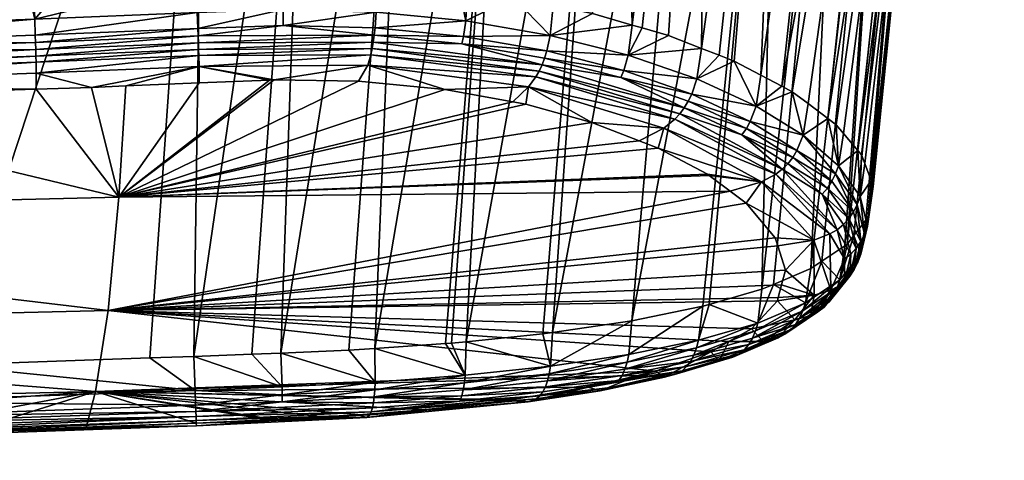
# Model space of a CAD drawing. Extents: x -0.097 to 0.097, y -0.166 to 0.
# Tile 130 of 144: x 0.065 to 0.097, y -0.071 to -0.057. Entities that reach past the tile are written whole.
import ezdxf

# ---------------------------------------------------------------- set-up
doc = ezdxf.new("R2010")
doc.units = 0
doc.layers.add('mesh', color=7, linetype='CONTINUOUS')

msp = doc.modelspace()

# ---------------------------------------------------------------- meshes
at = {"layer": 'mesh'}
mesh = msp.add_polyface(dxfattribs=at)
corners = [(0.081459, -0.037086, 0.021956), (0.085632, -0.017159, 0.016148), (0.084569, -0.037295, 0.020469), (0.08825, -0.017203, 0.014443), (0.089332, -0.017224, 0.013469), (0.087446, -0.037581, 0.018464), (0.090129, -0.017239, 0.012752), (0.089966, -0.037938, 0.016003), (0.093725, -0.017316, 0.008253), (0.093881, -0.01732, 0.007971), (0.09202, -0.038349, 0.013187), (0.092067, -0.017278, 0.010616), (0.090964, -0.017255, 0.012001), (0.091843, -0.017273, 0.010897), (0.09498, -0.017348, 0.005985), (0.093544, -0.038795, 0.010139), (0.096063, -0.017382, 0.002984), (0.094519, -0.039256, 0.007), (0.09508, -0.017351, 0.00571), (0.095401, -0.017361, 0.00482), (0.096664, -0.017409, 0.000159), (0.094966, -0.039711, 0.003901), (0.096864, -0.01743, -0.002716), (0.09494, -0.04016, 0.000846), (0.096711, -0.017411, -0.000072), (0.096801, -0.017422, -0.001629), (0.093392, -0.041076, -0.005408), (0.094355, -0.017463, -0.013278), (0.091801, -0.041518, -0.008441), (0.090577, -0.017444, -0.018402), (0.087107, -0.042267, -0.013643), (0.089682, -0.041921, -0.011227), (0.090317, -0.017443, -0.018699), (0.088976, -0.017433, -0.019839), (0.077826, -0.042851, -0.017905), (0.076493, -0.017318, -0.024909), (0.074684, -0.042892, -0.018287), (0.078968, -0.017344, -0.024637), (0.077904, -0.017333, -0.024754), (0.073164, -0.017286, -0.025052), (0.071389, -0.042898, -0.018352), (0.070089, -0.017258, -0.025105), (0.082203, -0.017375, -0.023767), (0.081049, -0.042736, -0.017015), (0.080736, -0.017361, -0.024162), (0.084186, -0.042541, -0.015591), (0.088416, -0.017429, -0.020315), (0.092526, -0.017456, -0.016173), (0.091541, -0.01745, -0.017299), (0.090698, -0.065026, -0.000215), (0.094433, -0.040616, -0.002267), (0.096155, -0.017457, -0.008427), (0.091855, -0.064249, 0.002672), (0.096689, -0.017446, -0.0056), (0.096566, -0.017452, -0.006856), (0.092687, -0.062411, 0.008874), (0.092202, -0.061265, 0.012362), (0.091246, -0.060246, 0.015287), (0.089772, -0.059212, 0.018115), (0.089103, -0.058859, 0.01905), (0.087214, -0.058008, 0.021279), (0.078022, -0.055962, 0.026614), (0.078247, -0.036957, 0.022911), (0.079755, -0.056186, 0.025996), (0.079507, -0.056154, 0.026084), (0.074942, -0.055793, 0.027212), (0.075107, -0.036903, 0.023354), (0.071105, -0.055877, 0.027402), (0.068477, -0.036889, 0.023483), (0.073857, -0.055817, 0.027266), (0.073357, -0.055828, 0.027291), (0.07446, -0.017016, 0.018887), (0.07728, -0.017045, 0.018715), (0.080116, -0.01708, 0.018255), (0.079607, -0.017073, 0.018404), (0.082886, -0.017118, 0.017416), (0.083346, -0.017124, 0.017204), (0.086029, -0.01741, -0.021929), (0.087865, -0.017425, -0.020783), (0.087944, -0.017198, 0.014642), (0.082494, -0.056639, 0.024792), (0.083742, -0.056897, 0.024125)]
mesh.append_faces([[corners[k] for k in face] for face in [(0, 1, 2, 2), (3, 4, 5, 5), (6, 7, 5, 5), (8, 9, 10, 10), (7, 11, 10, 10), (12, 13, 7, 7), (14, 15, 10, 10), (15, 16, 17, 17), (18, 19, 15, 15), (20, 21, 17, 17), (21, 22, 23, 23), (24, 25, 21, 21), (26, 27, 28, 28), (29, 30, 31, 31), (32, 33, 30, 30), (34, 35, 36, 36), (37, 38, 34, 34), (39, 40, 36, 36), (39, 41, 40, 40), (42, 34, 43, 43), (42, 44, 34, 34), (45, 30, 46, 46), (47, 31, 28, 28), (47, 48, 31, 31), (28, 49, 26, 26), (26, 50, 51, 51), (26, 52, 50, 50), (53, 50, 23, 23), (53, 54, 50, 50), (23, 55, 21, 21), (21, 56, 17, 17), (17, 57, 15, 15), (58, 10, 15, 15), (59, 7, 10, 10), (7, 60, 5, 5), (0, 61, 62, 62), (63, 64, 0, 0), (65, 66, 62, 62), (66, 67, 68, 68), (69, 70, 66, 66), (68, 71, 66, 66), (72, 62, 66, 66), (62, 73, 0, 0), (74, 73, 62, 62), (75, 76, 0, 0), (45, 77, 43, 43), (78, 77, 45, 45), (79, 5, 2, 2), (79, 3, 5, 5), (2, 80, 0, 0), (81, 80, 2, 2)]])
mesh = msp.add_polyface(dxfattribs=at)
corners = [(0.023517, -0.06121, -0.013724), (0.060579, -0.068195, -0.011395), (0.063088, -0.068106, -0.011386), (0.059397, -0.068237, -0.0114), (0.06468, -0.042911, -0.018442), (0.023768, -0.056271, -0.015119), (0.071389, -0.042898, -0.018352), (0.069643, -0.067874, -0.011361), (0.043908, -0.03685, 0.02376), (0.055572, -0.056382, 0.027698), (0.042822, -0.056749, 0.027912), (0.066017, -0.058451, 0.02721), (0.066013, -0.058256, 0.027358), (0.071195, -0.058044, 0.027244), (0.071208, -0.058584, 0.026728), (0.068879, -0.059204, 0.025923), (0.067787, -0.059249, 0.025949), (0.066024, -0.059304, 0.02598), (0.055645, -0.05963, 0.026158), (0.055646, -0.059159, 0.027038), (0.04492, -0.059967, 0.026343), (0.04321, -0.05999, 0.026359), (0.019514, -0.059672, 0.027503), (0.055642, -0.058813, 0.027407), (0.017945, -0.059224, 0.027932), (0.055638, -0.058618, 0.027556), (0.065973, -0.057075, 0.02766), (0.065932, -0.056081, 0.027523), (0.066842, -0.056045, 0.027503), (0.065753, -0.056089, 0.027527), (0.055607, -0.057436, 0.027859), (0.070857, -0.055882, 0.027414), (0.071151, -0.056864, 0.027546), (0.071189, -0.057833, 0.027363), (0.066007, -0.058045, 0.027477), (0.066023, -0.058796, 0.026841), (0.071201, -0.058239, 0.027096), (0.055634, -0.058407, 0.027676), (0.055629, -0.058182, 0.027764), (0.066, -0.05782, 0.027566), (0.065992, -0.057581, 0.027624), (0.071172, -0.057369, 0.02751), (0.055622, -0.057943, 0.027823), (0.071181, -0.057608, 0.027452), (0.043074, -0.063363, 0.019344), (0.068652, -0.062748, 0.018563), (0.071212, -0.059108, 0.025865), (0.068311, -0.066359, 0.008849), (0.04286, -0.06697, 0.009625), (0.067914, -0.068945, -0.001184)]
mesh.append_faces([[corners[k] for k in face] for face in [(0, 1, 2, 2), (0, 3, 1, 1), (4, 5, 2, 2), (6, 2, 7, 7), (6, 4, 2, 2), (8, 9, 10, 10), (11, 12, 13, 13), (14, 15, 16, 16), (17, 18, 19, 19), (19, 20, 21, 21), (18, 20, 19, 19), (19, 22, 23, 23), (23, 24, 25, 25), (26, 27, 28, 28), (26, 29, 27, 27), (30, 29, 26, 26), (30, 9, 29, 29), (10, 9, 30, 30), (31, 26, 28, 28), (31, 32, 26, 26), (33, 12, 34, 34), (33, 13, 12, 12), (35, 11, 36, 36), (19, 35, 17, 17), (19, 11, 35, 35), (23, 11, 19, 19), (23, 12, 11, 11), (25, 12, 23, 23), (25, 34, 12, 12), (37, 34, 25, 25), (37, 38, 34, 34), (39, 40, 41, 41), (42, 40, 39, 39), (16, 35, 14, 14), (16, 17, 35, 35), (34, 39, 43, 43), (38, 39, 34, 34), (38, 42, 39, 39), (26, 42, 30, 30), (26, 40, 42, 42), (32, 40, 26, 26), (32, 41, 40, 40), (20, 18, 44, 44), (16, 45, 17, 17), (16, 15, 45, 45), (15, 46, 45, 45), (45, 18, 17, 17), (45, 44, 18, 18), (47, 44, 45, 45), (47, 48, 44, 44), (49, 48, 47, 47)]])
mesh = msp.add_polyface(dxfattribs=at)
corners = [(0.087446, -0.037581, 0.018464), (0.085323, -0.057355, 0.022955), (0.085003, -0.057263, 0.023192), (0.094519, -0.039256, 0.007), (0.092202, -0.061265, 0.012362), (0.091742, -0.06072, 0.013939), (0.074684, -0.042892, -0.018287), (0.071389, -0.042898, -0.018352), (0.07104, -0.067824, -0.011355), (0.073819, -0.067719, -0.011269), (0.077826, -0.042851, -0.017905), (0.081049, -0.042736, -0.017015), (0.076812, -0.06757, -0.010851), (0.079719, -0.067356, -0.010024), (0.084186, -0.042541, -0.015591), (0.079063, -0.067416, -0.010276), (0.07925, -0.067404, -0.010228), (0.082468, -0.067064, -0.008765), (0.087107, -0.042267, -0.013643), (0.091778, -0.064301, 0.002479), (0.091855, -0.064249, 0.002672), (0.093392, -0.041076, -0.005408), (0.092073, -0.06397, 0.003646), (0.094433, -0.040616, -0.002267), (0.09494, -0.04016, 0.000846), (0.092514, -0.063406, 0.005618), (0.094966, -0.039711, 0.003901), (0.092617, -0.062221, 0.009455), (0.092417, -0.061677, 0.01112), (0.092565, -0.063111, 0.006582), (0.092653, -0.062604, 0.008241), (0.092313, -0.061397, 0.011979), (0.093544, -0.038795, 0.010139), (0.090611, -0.059768, 0.016602), (0.090108, -0.059389, 0.017646), (0.091246, -0.060246, 0.015287), (0.091508, -0.060442, 0.014744), (0.089772, -0.059212, 0.018115), (0.089103, -0.058859, 0.01905), (0.09202, -0.038349, 0.013187), (0.088261, -0.058415, 0.020228), (0.089966, -0.037938, 0.016003), (0.086168, -0.0576, 0.02233), (0.087214, -0.058008, 0.021279), (0.087779, -0.058227, 0.020712), (0.084569, -0.037295, 0.020469), (0.083742, -0.056897, 0.024125), (0.081459, -0.037086, 0.021956), (0.081218, -0.056375, 0.025474), (0.079755, -0.056186, 0.025996), (0.078247, -0.036957, 0.022911), (0.076863, -0.055898, 0.026839), (0.076401, -0.055873, 0.026929), (0.078022, -0.055962, 0.026614), (0.079507, -0.056154, 0.026084), (0.074942, -0.055793, 0.027212), (0.073857, -0.055817, 0.027266), (0.075107, -0.036903, 0.023354), (0.068477, -0.036889, 0.023483), (0.071105, -0.055877, 0.027402), (0.070857, -0.055882, 0.027414), (0.073357, -0.055828, 0.027291), (0.071151, -0.056864, 0.027546), (0.073887, -0.056772, 0.027448), (0.076848, -0.056853, 0.027016), (0.079705, -0.057131, 0.026192), (0.082164, -0.067108, -0.00896), (0.084997, -0.066694, -0.007125), (0.089682, -0.041921, -0.011227), (0.091801, -0.041518, -0.008441), (0.089142, -0.065679, -0.002815), (0.089515, -0.065528, -0.002212), (0.082494, -0.056639, 0.024792)]
mesh.append_faces([[corners[k] for k in face] for face in [(0, 1, 2, 2), (3, 4, 5, 5), (6, 7, 8, 8), (6, 9, 10, 10), (11, 10, 12, 12), (11, 13, 14, 14), (15, 16, 11, 11), (14, 17, 18, 18), (19, 20, 21, 21), (20, 22, 23, 23), (24, 23, 25, 25), (26, 27, 28, 28), (29, 30, 24, 24), (26, 31, 4, 4), (28, 31, 26, 26), (32, 33, 34, 34), (32, 35, 33, 33), (3, 36, 35, 35), (5, 36, 3, 3), (37, 32, 34, 34), (38, 39, 37, 37), (40, 41, 38, 38), (0, 42, 1, 1), (0, 43, 42, 42), (41, 44, 43, 43), (40, 44, 41, 41), (45, 2, 46, 46), (45, 0, 2, 2), (47, 48, 49, 49), (50, 51, 52, 52), (50, 53, 51, 51), (47, 54, 53, 53), (55, 50, 52, 52), (56, 57, 55, 55), (58, 59, 60, 60), (57, 61, 59, 59), (59, 62, 60, 60), (61, 62, 59, 59), (56, 63, 61, 61), (52, 51, 64, 64), (63, 55, 52, 52), (56, 55, 63, 63), (64, 53, 54, 54), (51, 53, 64, 64), (65, 49, 48, 48), (66, 17, 14, 14), (18, 67, 68, 68), (17, 67, 18, 18), (69, 68, 70, 70), (70, 71, 69, 69), (47, 72, 48, 48)]])
mesh = msp.add_polyface(dxfattribs=at)
corners = [(0.089682, -0.041921, -0.011227), (0.08726, -0.066228, -0.005104), (0.087458, -0.06617, -0.004863), (0.093392, -0.041076, -0.005408), (0.091054, -0.064787, 0.000672), (0.091778, -0.064301, 0.002479), (0.090698, -0.065026, -0.000215), (0.091801, -0.041518, -0.008441), (0.089515, -0.065528, -0.002212), (0.094433, -0.040616, -0.002267), (0.092452, -0.063485, 0.005342), (0.092514, -0.063406, 0.005618), (0.092073, -0.06397, 0.003646), (0.09494, -0.04016, 0.000846), (0.092565, -0.063111, 0.006582), (0.094966, -0.039711, 0.003901), (0.092687, -0.062411, 0.008874), (0.092617, -0.062221, 0.009455), (0.092653, -0.062604, 0.008241), (0.082218, -0.058315, 0.024927), (0.082289, -0.058085, 0.02497), (0.084741, -0.058711, 0.02342), (0.086367, -0.06026, 0.021338), (0.086012, -0.060546, 0.021098), (0.081706, -0.059231, 0.024327), (0.087071, -0.058981, 0.021526), (0.087214, -0.058008, 0.021279), (0.087779, -0.058227, 0.020712), (0.084882, -0.058222, 0.023415), (0.085003, -0.057263, 0.023192), (0.085323, -0.057355, 0.022955), (0.083721, -0.060368, 0.021919), (0.081616, -0.059785, 0.023373), (0.082398, -0.057595, 0.024984), (0.083742, -0.056897, 0.024125), (0.086168, -0.0576, 0.02233), (0.088261, -0.058415, 0.020228), (0.088958, -0.059848, 0.019333), (0.089103, -0.058859, 0.01905), (0.090108, -0.059389, 0.017646), (0.09046, -0.060778, 0.016907), (0.089772, -0.059212, 0.018115), (0.090611, -0.059768, 0.016602), (0.081938, -0.058913, 0.024637), (0.086526, -0.06009, 0.021428), (0.079582, -0.057858, 0.026111), (0.086669, -0.059901, 0.021495), (0.086795, -0.059694, 0.021537), (0.088646, -0.060558, 0.019386), (0.082042, -0.05873, 0.02476), (0.086903, -0.059469, 0.021555), (0.088769, -0.060335, 0.019388), (0.08465, -0.058938, 0.023388), (0.082136, -0.058531, 0.024857), (0.089142, -0.065679, -0.002815), (0.081218, -0.056375, 0.025474), (0.082494, -0.056639, 0.024792)]
mesh.append_faces([[corners[k] for k in face] for face in [(0, 1, 2, 2), (3, 4, 5, 5), (3, 6, 4, 4), (7, 8, 6, 6), (9, 10, 11, 11), (9, 12, 10, 10), (13, 11, 14, 14), (15, 16, 17, 17), (13, 18, 16, 16), (19, 20, 21, 21), (22, 23, 24, 24), (25, 26, 27, 27), (28, 29, 30, 30), (24, 31, 32, 32), (23, 31, 24, 24), (33, 29, 28, 28), (33, 34, 29, 29), (28, 26, 25, 25), (28, 35, 26, 26), (30, 35, 28, 28), (36, 25, 27, 27), (36, 37, 25, 25), (38, 37, 36, 36), (37, 39, 40, 40), (37, 41, 39, 39), (38, 41, 37, 37), (39, 42, 40, 40), (43, 22, 24, 24), (44, 22, 43, 43), (45, 20, 19, 19), (46, 47, 48, 48), (49, 44, 43, 43), (46, 44, 49, 49), (47, 50, 51, 51), (47, 52, 50, 50), (46, 52, 47, 47), (46, 53, 52, 52), (49, 53, 46, 46), (52, 21, 50, 50), (52, 19, 21, 21), (53, 19, 52, 52), (53, 45, 19, 19), (28, 20, 33, 33), (28, 21, 20, 20), (25, 21, 28, 28), (25, 50, 21, 21), (37, 50, 25, 25), (37, 51, 50, 50), (0, 2, 54, 54), (33, 55, 56, 56), (56, 34, 33, 33)]])
mesh = msp.add_polyface(dxfattribs=at)
corners = [(0.071389, -0.042898, -0.018352), (0.069643, -0.067874, -0.011361), (0.07104, -0.067824, -0.011355), (0.077826, -0.042851, -0.017905), (0.075982, -0.067627, -0.011064), (0.076812, -0.06757, -0.010851), (0.073819, -0.067719, -0.011269), (0.081049, -0.042736, -0.017015), (0.079063, -0.067416, -0.010276), (0.07925, -0.067404, -0.010228), (0.079719, -0.067356, -0.010024), (0.079691, -0.068422, -0.009659), (0.086012, -0.060546, 0.021098), (0.085228, -0.060949, 0.020477), (0.083721, -0.060368, 0.021919), (0.085839, -0.061184, 0.019893), (0.087123, -0.067306, -0.00474), (0.08726, -0.066228, -0.005104), (0.084901, -0.067762, -0.006745), (0.087458, -0.06617, -0.004863), (0.089007, -0.066761, -0.002445), (0.089585, -0.062016, 0.016929), (0.086367, -0.06026, 0.021338), (0.089131, -0.06226, 0.016789), (0.086526, -0.06009, 0.021428), (0.089787, -0.061861, 0.016974), (0.084847, -0.06801, -0.006615), (0.087058, -0.067556, -0.004616), (0.086669, -0.059901, 0.021495), (0.088503, -0.060761, 0.019362), (0.088646, -0.060558, 0.019386), (0.084776, -0.068236, -0.00647), (0.086974, -0.067784, -0.00448), (0.068652, -0.062748, 0.018563), (0.087408, -0.062017, 0.01779), (0.081616, -0.059785, 0.023373), (0.081204, -0.05971, 0.023572), (0.079044, -0.059314, 0.024612), (0.068311, -0.066359, 0.008849), (0.08989, -0.065078, 0.009298), (0.089768, -0.065542, 0.007825), (0.089645, -0.064299, 0.011588), (0.089564, -0.064041, 0.012349), (0.08864, -0.062936, 0.015388), (0.088128, -0.062554, 0.016387), (0.087461, -0.062056, 0.017686), (0.088805, -0.066941, 0.003164), (0.088092, -0.067346, 0.001665), (0.089633, -0.066058, 0.006191), (0.089661, -0.06595, 0.006533), (0.087514, -0.067674, 0.000451), (0.074684, -0.042892, -0.018287), (0.072892, -0.067758, -0.011348), (0.084186, -0.042541, -0.015591), (0.082164, -0.067108, -0.00896), (0.089682, -0.041921, -0.011227), (0.084997, -0.066694, -0.007125), (0.082409, -0.068131, -0.008395), (0.082468, -0.067064, -0.008765), (0.073602, -0.059012, 0.025801), (0.076292, -0.059052, 0.02543), (0.08575, -0.068294, -0.002009)]
mesh.append_faces([[corners[k] for k in face] for face in [(0, 1, 2, 2), (3, 4, 5, 5), (3, 6, 4, 4), (7, 5, 8, 8), (7, 9, 10, 10), (11, 10, 9, 9), (12, 13, 14, 14), (15, 13, 12, 12), (16, 17, 18, 18), (16, 19, 17, 17), (20, 19, 16, 16), (11, 8, 5, 5), (21, 12, 22, 22), (23, 15, 12, 12), (24, 25, 22, 22), (16, 26, 27, 27), (18, 26, 16, 16), (28, 29, 24, 24), (30, 29, 28, 28), (27, 31, 32, 32), (26, 31, 27, 27), (15, 33, 13, 13), (15, 34, 33, 33), (33, 14, 13, 13), (33, 35, 14, 14), (36, 35, 33, 33), (33, 37, 36, 36), (38, 39, 40, 40), (38, 41, 39, 39), (42, 41, 38, 38), (38, 43, 42, 42), (38, 44, 43, 43), (33, 44, 38, 38), (33, 45, 44, 44), (34, 45, 33, 33), (46, 47, 38, 38), (38, 48, 46, 46), (38, 49, 48, 48), (40, 49, 38, 38), (47, 50, 38, 38), (51, 2, 52, 52), (51, 52, 6, 6), (53, 10, 54, 54), (55, 56, 17, 17), (57, 58, 54, 54), (57, 56, 58, 58), (18, 56, 57, 57), (17, 56, 18, 18), (57, 54, 10, 10), (59, 60, 33, 33), (38, 50, 61, 61)]])
mesh = msp.add_polyface(dxfattribs=at)
corners = [(0.081706, -0.059231, 0.024327), (0.081204, -0.05971, 0.023572), (0.079044, -0.059314, 0.024612), (0.081616, -0.059785, 0.023373), (0.071208, -0.058584, 0.026728), (0.071212, -0.059108, 0.025865), (0.068879, -0.059204, 0.025923), (0.073448, -0.059016, 0.025811), (0.073357, -0.055828, 0.027291), (0.073887, -0.056772, 0.027448), (0.071151, -0.056864, 0.027546), (0.076401, -0.055873, 0.026929), (0.076848, -0.056853, 0.027016), (0.079507, -0.056154, 0.026084), (0.079705, -0.057131, 0.026192), (0.081218, -0.056375, 0.025474), (0.082398, -0.057595, 0.024984), (0.079755, -0.056186, 0.025996), (0.076759, -0.057808, 0.026837), (0.071195, -0.058044, 0.027244), (0.071189, -0.057833, 0.027363), (0.076723, -0.058015, 0.026723), (0.082136, -0.058531, 0.024857), (0.071201, -0.058239, 0.027096), (0.066017, -0.058451, 0.02721), (0.076589, -0.058547, 0.026227), (0.076292, -0.059052, 0.02543), (0.081938, -0.058913, 0.024637), (0.071181, -0.057608, 0.027452), (0.073893, -0.057275, 0.027411), (0.076789, -0.057587, 0.026923), (0.071172, -0.057369, 0.02751), (0.066, -0.05782, 0.027566), (0.079582, -0.057858, 0.026111), (0.079631, -0.057625, 0.026163), (0.082289, -0.058085, 0.02497), (0.076814, -0.057351, 0.02698), (0.076683, -0.058208, 0.02658), (0.082042, -0.05873, 0.02476), (0.066023, -0.058796, 0.026841), (0.066007, -0.058045, 0.027477), (0.068652, -0.062748, 0.018563), (0.073602, -0.059012, 0.025801)]
mesh.append_faces([[corners[k] for k in face] for face in [(0, 1, 2, 2), (0, 3, 1, 1), (4, 5, 6, 6), (7, 5, 4, 4), (8, 9, 10, 10), (9, 11, 12, 12), (12, 13, 14, 14), (14, 15, 16, 16), (13, 17, 14, 14), (18, 19, 20, 20), (21, 18, 22, 22), (21, 19, 18, 18), (23, 19, 21, 21), (23, 24, 19, 19), (25, 2, 26, 26), (25, 0, 2, 2), (27, 0, 25, 25), (28, 29, 30, 30), (28, 31, 29, 29), (32, 31, 28, 28), (33, 34, 35, 35), (30, 34, 33, 33), (30, 36, 34, 34), (29, 36, 30, 30), (37, 25, 4, 4), (37, 27, 25, 25), (38, 27, 37, 37), (38, 21, 22, 22), (37, 21, 38, 38), (37, 23, 21, 21), (4, 23, 37, 37), (4, 39, 23, 23), (18, 33, 22, 22), (18, 30, 33, 33), (20, 30, 18, 18), (20, 28, 30, 30), (40, 28, 20, 20), (9, 31, 10, 10), (9, 29, 31, 31), (12, 29, 9, 9), (12, 36, 29, 29), (14, 36, 12, 12), (14, 34, 36, 36), (16, 34, 14, 14), (16, 35, 34, 34), (41, 26, 2, 2), (41, 5, 7, 7), (25, 26, 42, 42), (42, 7, 4, 4), (4, 25, 42, 42), (41, 7, 42, 42)]])
mesh = msp.add_polyface(dxfattribs=at)
corners = [(0.088092, -0.067346, 0.001665), (0.087777, -0.067965, -0.001267), (0.087514, -0.067674, 0.000451), (0.089177, -0.067352, 0.001125), (0.088805, -0.066941, 0.003164), (0.090192, -0.066656, 0.003667), (0.089633, -0.066058, 0.006191), (0.089661, -0.06595, 0.006533), (0.090808, -0.065873, 0.00633), (0.090792, -0.064122, 0.011706), (0.089645, -0.064299, 0.011588), (0.089564, -0.064041, 0.012349), (0.089131, -0.06226, 0.016789), (0.087461, -0.062056, 0.017686), (0.087408, -0.062017, 0.01779), (0.088128, -0.062554, 0.016387), (0.08864, -0.062936, 0.015388), (0.089515, -0.065528, -0.002212), (0.089007, -0.066761, -0.002445), (0.090526, -0.066116, 0.000116), (0.088838, -0.067243, -0.002202), (0.090209, -0.066808, 0.000461), (0.09034, -0.066603, 0.00034), (0.088719, -0.067445, -0.002066), (0.086974, -0.067784, -0.00448), (0.086869, -0.067983, -0.00433), (0.090052, -0.066981, 0.000586), (0.088575, -0.067615, -0.001921), (0.089657, -0.067228, 0.000851), (0.088407, -0.06775, -0.001768), (0.088215, -0.067852, -0.001606), (0.089867, -0.067121, 0.000716), (0.090702, -0.066517, 0.003462), (0.089585, -0.062016, 0.016929), (0.086367, -0.06026, 0.021338), (0.089787, -0.061861, 0.016974), (0.086012, -0.060546, 0.021098), (0.085839, -0.061184, 0.019893), (0.088503, -0.060761, 0.019362), (0.086526, -0.06009, 0.021428), (0.089967, -0.061685, 0.016999), (0.090124, -0.061486, 0.017004), (0.088934, -0.067013, -0.002328), (0.087058, -0.067556, -0.004616), (0.087123, -0.067306, -0.00474), (0.088646, -0.060558, 0.019386), (0.088769, -0.060335, 0.019388), (0.090258, -0.061266, 0.016989), (0.086795, -0.059694, 0.021537), (0.091307, -0.063923, 0.011719), (0.090445, -0.06637, 0.000225), (0.09046, -0.060778, 0.016907), (0.088958, -0.059848, 0.019333), (0.086743, -0.068149, -0.004168), (0.089142, -0.065679, -0.002815), (0.087458, -0.06617, -0.004863)]
mesh.append_faces([[corners[k] for k in face] for face in [(0, 1, 2, 2), (0, 3, 1, 1), (4, 3, 0, 0), (4, 5, 3, 3), (6, 5, 4, 4), (7, 8, 6, 6), (9, 10, 11, 11), (12, 13, 14, 14), (12, 15, 13, 13), (16, 15, 12, 12), (17, 18, 19, 19), (20, 21, 22, 22), (20, 23, 21, 21), (24, 23, 20, 20), (24, 25, 23, 23), (23, 26, 21, 21), (23, 27, 26, 26), (25, 27, 23, 23), (28, 29, 30, 30), (28, 31, 29, 29), (32, 31, 28, 28), (3, 30, 1, 1), (3, 28, 30, 30), (5, 28, 3, 3), (33, 34, 35, 35), (12, 36, 33, 33), (14, 37, 12, 12), (38, 35, 39, 39), (38, 40, 35, 35), (41, 40, 38, 38), (18, 42, 19, 19), (18, 43, 42, 42), (44, 43, 18, 18), (45, 46, 47, 47), (45, 48, 46, 46), (49, 12, 33, 33), (9, 16, 12, 12), (11, 16, 9, 9), (45, 41, 38, 38), (47, 41, 45, 45), (50, 20, 22, 22), (42, 20, 50, 50), (42, 24, 20, 20), (43, 24, 42, 42), (51, 46, 52, 52), (51, 47, 46, 46), (27, 31, 26, 26), (27, 29, 31, 31), (53, 29, 27, 27), (54, 18, 17, 17), (18, 54, 55, 55)]])
mesh = msp.add_polyface(dxfattribs=at)
corners = [(0.091579, -0.06175, 0.014259), (0.091508, -0.060442, 0.014744), (0.091742, -0.06072, 0.013939), (0.091246, -0.060246, 0.015287), (0.09046, -0.060778, 0.016907), (0.090611, -0.059768, 0.016602), (0.092202, -0.061265, 0.012362), (0.092268, -0.062727, 0.011457), (0.092313, -0.061397, 0.011979), (0.092507, -0.063671, 0.008586), (0.092687, -0.062411, 0.008874), (0.092653, -0.062604, 0.008241), (0.092617, -0.062221, 0.009455), (0.092417, -0.061677, 0.01112), (0.092565, -0.063111, 0.006582), (0.092292, -0.064562, 0.005695), (0.092514, -0.063406, 0.005618), (0.092452, -0.063485, 0.005342), (0.092073, -0.06397, 0.003646), (0.092294, -0.064162, 0.008746), (0.091908, -0.063433, 0.011644), (0.092054, -0.063217, 0.011593), (0.092147, -0.064375, 0.008816), (0.091735, -0.063623, 0.011683), (0.091971, -0.064561, 0.008877), (0.091767, -0.064718, 0.008928), (0.091307, -0.063923, 0.011719), (0.091534, -0.063786, 0.011707), (0.091485, -0.062002, 0.01432), (0.092174, -0.06298, 0.01153), (0.092413, -0.063925, 0.008669), (0.092202, -0.064817, 0.005788), (0.091226, -0.062457, 0.014402), (0.090124, -0.061486, 0.017004), (0.091368, -0.062239, 0.014369), (0.089967, -0.061685, 0.016999), (0.091059, -0.062652, 0.014418), (0.089787, -0.061861, 0.016974), (0.089585, -0.062016, 0.016929), (0.090792, -0.064122, 0.011706), (0.089131, -0.06226, 0.016789), (0.090258, -0.061266, 0.016989)]
mesh.append_faces([[corners[k] for k in face] for face in [(0, 1, 2, 2), (0, 3, 1, 1), (4, 3, 0, 0), (4, 5, 3, 3), (6, 0, 2, 2), (6, 7, 0, 0), (8, 7, 6, 6), (9, 10, 11, 11), (9, 12, 10, 10), (7, 12, 9, 9), (7, 13, 12, 12), (8, 13, 7, 7), (14, 9, 11, 11), (14, 15, 9, 9), (16, 15, 14, 14), (15, 17, 18, 18), (16, 17, 15, 15), (19, 20, 21, 21), (19, 22, 20, 20), (22, 23, 20, 20), (22, 24, 23, 23), (25, 26, 27, 27), (0, 28, 4, 4), (0, 29, 28, 28), (7, 29, 0, 0), (7, 30, 29, 29), (9, 30, 7, 7), (9, 31, 30, 30), (15, 31, 9, 9), (32, 33, 34, 34), (32, 35, 33, 33), (36, 35, 32, 32), (36, 37, 35, 35), (27, 37, 36, 36), (27, 38, 37, 37), (26, 38, 27, 27), (39, 40, 26, 26), (41, 34, 33, 33), (29, 21, 28, 28), (29, 19, 21, 21), (30, 19, 29, 29), (28, 41, 4, 4), (28, 34, 41, 41), (21, 34, 28, 28), (21, 32, 34, 34), (20, 32, 21, 21), (20, 36, 32, 32), (23, 36, 20, 20), (23, 27, 36, 36), (24, 27, 23, 23), (24, 25, 27, 27)]])
mesh = msp.add_polyface(dxfattribs=at)
corners = [(0.089633, -0.066058, 0.006191), (0.090808, -0.065873, 0.00633), (0.090192, -0.066656, 0.003667), (0.090792, -0.064122, 0.011706), (0.08989, -0.065078, 0.009298), (0.089645, -0.064299, 0.011588), (0.089768, -0.065542, 0.007825), (0.089661, -0.06595, 0.006533), (0.091625, -0.065384, 0.002838), (0.091855, -0.064249, 0.002672), (0.091778, -0.064301, 0.002479), (0.092073, -0.06397, 0.003646), (0.092292, -0.064562, 0.005695), (0.091054, -0.064787, 0.000672), (0.090526, -0.066116, 0.000116), (0.090698, -0.065026, -0.000215), (0.089515, -0.065528, -0.002212), (0.092085, -0.065052, 0.005878), (0.092147, -0.064375, 0.008816), (0.092294, -0.064162, 0.008746), (0.09194, -0.065263, 0.005966), (0.091427, -0.065874, 0.003043), (0.091288, -0.066081, 0.003147), (0.09034, -0.066603, 0.00034), (0.090209, -0.066808, 0.000461), (0.091971, -0.064561, 0.008877), (0.091767, -0.065445, 0.006048), (0.091121, -0.066259, 0.003252), (0.090052, -0.066981, 0.000586), (0.091767, -0.064718, 0.008928), (0.091334, -0.065716, 0.0062), (0.091307, -0.063923, 0.011719), (0.090702, -0.066517, 0.003462), (0.090925, -0.066404, 0.003357), (0.089867, -0.067121, 0.000716), (0.091564, -0.065595, 0.006127), (0.089657, -0.067228, 0.000851), (0.091539, -0.065639, 0.002939), (0.092202, -0.064817, 0.005788), (0.090445, -0.06637, 0.000225), (0.088934, -0.067013, -0.002328), (0.092413, -0.063925, 0.008669)]
mesh.append_faces([[corners[k] for k in face] for face in [(0, 1, 2, 2), (3, 4, 5, 5), (1, 4, 3, 3), (1, 6, 4, 4), (7, 6, 1, 1), (8, 9, 10, 10), (8, 11, 9, 9), (12, 11, 8, 8), (13, 8, 10, 10), (13, 14, 8, 8), (15, 14, 13, 13), (16, 14, 15, 15), (17, 18, 19, 19), (17, 20, 18, 18), (21, 20, 17, 17), (21, 22, 20, 20), (23, 22, 21, 21), (23, 24, 22, 22), (20, 25, 18, 18), (20, 26, 25, 25), (22, 26, 20, 20), (22, 27, 26, 26), (24, 27, 22, 22), (24, 28, 27, 27), (29, 30, 31, 31), (32, 33, 34, 34), (30, 33, 32, 32), (30, 35, 33, 33), (29, 35, 30, 30), (2, 32, 36, 36), (1, 32, 2, 2), (1, 30, 32, 32), (3, 30, 1, 1), (3, 31, 30, 30), (12, 37, 38, 38), (8, 37, 12, 12), (8, 39, 37, 37), (14, 39, 8, 8), (14, 40, 39, 39), (41, 17, 19, 19), (38, 17, 41, 41), (38, 21, 17, 17), (37, 21, 38, 38), (37, 23, 21, 21), (39, 23, 37, 37), (26, 29, 25, 25), (26, 35, 29, 29), (27, 35, 26, 26), (27, 33, 35, 35), (28, 33, 27, 27), (28, 34, 33, 33)]])
mesh = msp.add_polyface(dxfattribs=at)
corners = [(0.071107, -0.069578, -0.010483), (0.071113, -0.06974, -0.010274), (0.076732, -0.069468, -0.009814), (0.071123, -0.070042, -0.009232), (0.071117, -0.069957, -0.008073), (0.073552, -0.069865, -0.008056), (0.076541, -0.069771, -0.008797), (0.075334, -0.069767, -0.007874), (0.076288, -0.069692, -0.007631), (0.078389, -0.069528, -0.007098), (0.080967, -0.069235, -0.005936), (0.076819, -0.068643, -0.010506), (0.075982, -0.067627, -0.011064), (0.073819, -0.067719, -0.011269), (0.076812, -0.06757, -0.010851), (0.079691, -0.068422, -0.009659), (0.076789, -0.069113, -0.010203), (0.079579, -0.069086, -0.009182), (0.079626, -0.068892, -0.009361), (0.071082, -0.068906, -0.010972), (0.073856, -0.069047, -0.010779), (0.073852, -0.068798, -0.010921), (0.0711, -0.069382, -0.010668), (0.073858, -0.069272, -0.010616), (0.076764, -0.069307, -0.010019), (0.076694, -0.069593, -0.009586), (0.076648, -0.069683, -0.009338), (0.081952, -0.069177, -0.007312), (0.071117, -0.069865, -0.010042), (0.07112, -0.069956, -0.009788), (0.079521, -0.069246, -0.008983), (0.081696, -0.06927, -0.006824), (0.076807, -0.06889, -0.010365), (0.079663, -0.068669, -0.00952), (0.067914, -0.068945, -0.001184), (0.081133, -0.069208, -0.005823), (0.083601, -0.068808, -0.004139), (0.085184, -0.068435, -0.002591), (0.073754, -0.069855, -0.008045), (0.072892, -0.067758, -0.011348), (0.07104, -0.067824, -0.011355), (0.068311, -0.066359, 0.008849), (0.08575, -0.068294, -0.002009)]
mesh.append_faces([[corners[k] for k in face] for face in [(0, 1, 2, 2), (3, 4, 5, 5), (6, 7, 8, 8), (6, 9, 10, 10), (8, 9, 6, 6), (11, 12, 13, 13), (11, 14, 12, 12), (15, 14, 11, 11), (16, 17, 18, 18), (19, 20, 21, 21), (22, 20, 19, 19), (22, 23, 20, 20), (0, 23, 22, 22), (0, 24, 23, 23), (2, 24, 0, 0), (25, 26, 27, 27), (28, 26, 25, 25), (28, 29, 26, 26), (2, 30, 24, 24), (2, 25, 30, 30), (1, 25, 2, 2), (1, 28, 25, 25), (6, 29, 3, 3), (6, 26, 29, 29), (31, 26, 6, 6), (31, 27, 26, 26), (15, 32, 33, 33), (11, 32, 15, 15), (33, 16, 18, 18), (32, 16, 33, 33), (17, 24, 30, 30), (16, 24, 17, 17), (16, 23, 24, 24), (32, 23, 16, 16), (32, 20, 23, 23), (11, 20, 32, 32), (11, 21, 20, 20), (13, 21, 11, 11), (34, 8, 7, 7), (34, 9, 8, 8), (10, 9, 34, 34), (34, 35, 10, 10), (34, 36, 35, 35), (37, 36, 34, 34), (3, 5, 38, 38), (6, 38, 7, 7), (3, 38, 6, 6), (21, 39, 40, 40), (13, 39, 21, 21), (5, 34, 38, 38), (41, 42, 34, 34)]])
mesh = msp.add_polyface(dxfattribs=at)
corners = [(0.071082, -0.068906, -0.010972), (0.07104, -0.067824, -0.011355), (0.069643, -0.067874, -0.011361), (0.060643, -0.070411, -0.009276), (0.0424, -0.070785, -0.008212), (0.060636, -0.070317, -0.008137), (0.038681, -0.07088, -0.008227), (0.067616, -0.07009, -0.008097), (0.071123, -0.070042, -0.009232), (0.063763, -0.070237, -0.008124), (0.071117, -0.069957, -0.008073), (0.060612, -0.069274, -0.011009), (0.060579, -0.068195, -0.011395), (0.059397, -0.068237, -0.0114), (0.063088, -0.068106, -0.011386), (0.030871, -0.06885, -0.011489), (0.021165, -0.06936, -0.011388), (0.020487, -0.070127, -0.01107), (0.060626, -0.069749, -0.010707), (0.073852, -0.068798, -0.010921), (0.071113, -0.06974, -0.010274), (0.060636, -0.070106, -0.010313), (0.06064, -0.070232, -0.010082), (0.060632, -0.069945, -0.010522), (0.071107, -0.069578, -0.010483), (0.0711, -0.069382, -0.010668), (0.060642, -0.070323, -0.00983), (0.07112, -0.069956, -0.009788), (0.071117, -0.069865, -0.010042), (0.019721, -0.070973, -0.010191), (0.019776, -0.071033, -0.010032), (0.020172, -0.071137, -0.009417), (0.073552, -0.069865, -0.008056), (0.067914, -0.068945, -0.001184), (0.042611, -0.069551, -0.000415), (0.028159, -0.068369, 0.005651), (0.028511, -0.067398, 0.009053), (0.028032, -0.068494, 0.005147), (0.026341, -0.069731, -0.00017), (0.024438, -0.070413, -0.003794), (0.025838, -0.069991, -0.0014), (0.04286, -0.06697, 0.009625), (0.020956, -0.069597, -0.01129), (0.020603, -0.069995, -0.011124), (0.019925, -0.070622, -0.010706), (0.019787, -0.070757, -0.010554), (0.019719, -0.070917, -0.010308), (0.019959, -0.07111, -0.009713), (0.019726, -0.070846, -0.010429), (0.075334, -0.069767, -0.007874), (0.073754, -0.069855, -0.008045)]
mesh.append_faces([[corners[k] for k in face] for face in [(0, 1, 2, 2), (3, 4, 5, 5), (3, 6, 4, 4), (3, 7, 8, 8), (3, 9, 7, 7), (5, 9, 3, 3), (7, 10, 8, 8), (11, 12, 13, 13), (11, 14, 12, 12), (15, 11, 13, 13), (15, 16, 11, 11), (11, 17, 18, 18), (0, 19, 1, 1), (20, 21, 22, 22), (20, 23, 21, 21), (24, 23, 20, 20), (24, 18, 23, 23), (25, 18, 24, 24), (25, 11, 18, 18), (0, 11, 25, 25), (0, 14, 11, 11), (2, 14, 0, 0), (26, 27, 28, 28), (22, 28, 20, 20), (22, 26, 28, 28), (29, 26, 22, 22), (29, 30, 26, 26), (3, 31, 6, 6), (3, 26, 31, 31), (8, 26, 3, 3), (8, 27, 26, 26), (32, 10, 33, 33), (33, 5, 4, 4), (33, 9, 5, 5), (33, 7, 9, 9), (10, 7, 33, 33), (34, 35, 36, 36), (37, 35, 34, 34), (6, 38, 34, 34), (39, 40, 6, 6), (33, 34, 41, 41), (4, 34, 33, 33), (4, 6, 34, 34), (42, 43, 11, 11), (18, 44, 23, 23), (23, 44, 21, 21), (44, 45, 21, 21), (46, 29, 22, 22), (30, 47, 26, 26), (22, 21, 48, 48), (49, 50, 33, 33)]])
mesh = msp.add_polyface(dxfattribs=at)
corners = [(0.076541, -0.069771, -0.008797), (0.080967, -0.069235, -0.005936), (0.081696, -0.06927, -0.006824), (0.08399, -0.068917, -0.005284), (0.085184, -0.068435, -0.002591), (0.086041, -0.068482, -0.003408), (0.083601, -0.068808, -0.004139), (0.081133, -0.069208, -0.005823), (0.087514, -0.067674, 0.000451), (0.087777, -0.067965, -0.001267), (0.082409, -0.068131, -0.008395), (0.079719, -0.067356, -0.010024), (0.079691, -0.068422, -0.009659), (0.07925, -0.067404, -0.010228), (0.079063, -0.067416, -0.010276), (0.084776, -0.068236, -0.00647), (0.086869, -0.067983, -0.00433), (0.086974, -0.067784, -0.00448), (0.084688, -0.068433, -0.006308), (0.082313, -0.068602, -0.008107), (0.082245, -0.068797, -0.007935), (0.079626, -0.068892, -0.009361), (0.079579, -0.069086, -0.009182), (0.086743, -0.068149, -0.004168), (0.088575, -0.067615, -0.001921), (0.084582, -0.068596, -0.006131), (0.082162, -0.068958, -0.007745), (0.088215, -0.067852, -0.001606), (0.088407, -0.06775, -0.001768), (0.086595, -0.068281, -0.003993), (0.079521, -0.069246, -0.008983), (0.076694, -0.069593, -0.009586), (0.082064, -0.069085, -0.007537), (0.086426, -0.068379, -0.003806), (0.084315, -0.06882, -0.00573), (0.081952, -0.069177, -0.007312), (0.084901, -0.067762, -0.006745), (0.082368, -0.068378, -0.00826), (0.084847, -0.06801, -0.006615), (0.079663, -0.068669, -0.00952), (0.08575, -0.068294, -0.002009), (0.067914, -0.068945, -0.001184)]
mesh.append_faces([[corners[k] for k in face] for face in [(0, 1, 2, 2), (3, 4, 5, 5), (3, 6, 4, 4), (2, 6, 3, 3), (2, 7, 6, 6), (1, 7, 2, 2), (8, 9, 5, 5), (10, 11, 12, 12), (13, 14, 12, 12), (15, 16, 17, 17), (15, 18, 16, 16), (19, 18, 15, 15), (19, 20, 18, 18), (21, 20, 19, 19), (21, 22, 20, 20), (16, 23, 24, 24), (18, 23, 16, 16), (18, 25, 23, 23), (20, 25, 18, 18), (20, 26, 25, 25), (22, 26, 20, 20), (27, 28, 29, 29), (30, 31, 32, 32), (29, 33, 27, 27), (29, 34, 33, 33), (32, 34, 29, 29), (32, 35, 34, 34), (31, 35, 32, 32), (3, 35, 2, 2), (3, 34, 35, 35), (5, 34, 3, 3), (5, 33, 34, 34), (9, 33, 5, 5), (9, 27, 33, 33), (36, 37, 38, 38), (10, 37, 36, 36), (10, 39, 37, 37), (12, 39, 10, 10), (38, 19, 15, 15), (37, 19, 38, 38), (37, 21, 19, 19), (39, 21, 37, 37), (23, 29, 28, 28), (25, 29, 23, 23), (25, 32, 29, 29), (26, 32, 25, 25), (26, 30, 32, 32), (22, 30, 26, 26), (5, 4, 40, 40), (8, 5, 40, 40), (41, 40, 4, 4)]])

doc.saveas('drawing.dxf')
